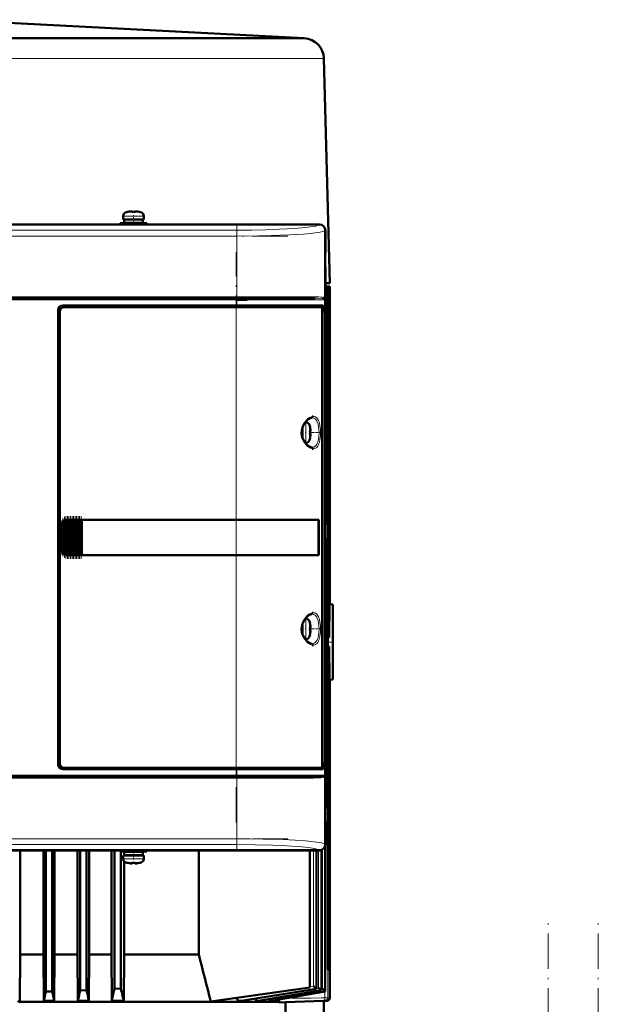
# Model space of a CAD drawing. Extents: x -1976 to 2357, y -1877 to 748.
# Tile 52 of 61: x 421 to 618, y 414 to 747. Entities that reach past the tile are written whole.
import ezdxf

# ---------------------------------------------------------------- set-up
doc = ezdxf.new("R2010")
doc.units = 0
doc.linetypes.add('DASHDOT', pattern=[18.5, 12, -3, 0.5, -3])

msp = doc.modelspace()

# ---------------------------------------------------------------- linework, layer by layer
at = {"color": 7, "lineweight": 50}
for p, q in [((396.57, 747.05), (517.93, 740.77)), ((404.51, 740.77), (439.68, 740.77)), ((439.68, 740.77), (497.69, 740.77)), ((497.69, 740.77), (517.49, 740.77)), ((524.57, 733.96), (526.57, 657.77)), ((456.57, 680.56), (456.57, 679.43)), ((458.14, 681.97), (458.15, 681.96)), ((459.57, 682.11), (459.57, 681.96)), ((460.57, 682.11), (460.57, 681.96)), ((461.99, 681.96), (462, 681.97)), ((463.57, 679.43), (463.57, 680.56)), ((523.04, 677.67), (270.09, 677.67)), ((404.27, 677.7), (512.86, 677.7)), ((455.57, 678.13), (460.07, 678.13)), ((455.57, 678.13), (455.57, 677.7)), ((456.57, 679.43), (460.07, 679.43)), ((456.92, 679.33), (460.07, 679.33)), ((456.92, 678.23), (456.92, 679.33)), ((460.07, 678.23), (456.92, 678.23)), ((458.07, 679.43), (458.07, 679.33)), ((458.07, 678.23), (458.07, 678.13)), ((460.07, 679.43), (463.57, 679.43)), ((463.22, 679.33), (460.07, 679.33)), ((463.22, 678.23), (460.07, 678.23)), ((464.57, 678.13), (460.07, 678.13)), ((462.07, 679.43), (462.07, 679.33)), ((462.07, 678.23), (462.07, 678.13)), ((463.22, 678.23), (463.22, 679.33)), ((464.57, 677.7), (464.57, 678.13)), ((512.86, 677.7), (517.27, 677.7)), ((512.86, 677.7), (512.87, 677.67)), ((517.26, 677.67), (517.27, 677.7)), ((517.27, 677.7), (523.07, 677.7)), ((525.04, 467.73), (525.04, 675.68)), ((525.07, 675.7), (525.07, 667.91)), ((525.07, 667.91), (525.04, 667.9)), ((525.06, 667.9), (525.06, 663.5)), ((525.04, 663.5), (525.07, 663.5)), ((525.07, 663.5), (525.07, 575.91)), ((526.57, 657.77), (525.07, 657.77)), ((525.07, 656.72), (526.56, 656.67)), ((525.07, 656.72), (526.56, 656.67)), ((525.07, 656.71), (526.43, 656.66)), ((525.07, 656.7), (526.36, 656.66)), ((525.07, 656.66), (525.95, 656.63)), ((525.95, 656.63), (525.88, 656.62)), ((525.89, 656.62), (525.88, 656.62)), ((525.88, 656.61), (525.89, 656.62)), ((525.95, 656.63), (525.95, 425.27)), ((526.36, 537.77), (526.36, 656.66)), ((526.4, 656.66), (526.36, 656.66)), ((526.39, 656.65), (526.39, 656.66)), ((526.39, 656.65), (526.39, 656.66)), ((526.39, 656.65), (526.39, 656.65)), ((526.43, 656.66), (526.4, 656.66)), ((526.43, 656.66), (526.43, 543.58)), ((526.56, 656.67), (526.56, 549.03)), ((526.56, 656.67), (526.57, 656.67)), ((526.56, 656.67), (526.56, 656.67)), ((526.57, 656.66), (526.57, 656.67)), ((526.57, 656.67), (526.57, 656.66)), ((526.57, 656.66), (526.57, 549.08)), ((494.85, 652.7), (298.28, 652.7)), ((514.95, 652.7), (494.85, 652.7)), ((495.03, 652.2), (498.57, 652.2)), ((521.53, 652.7), (514.95, 652.7)), ((524.62, 652.71), (524.68, 652.68)), ((524.73, 652.42), (524.68, 652.45)), ((524.73, 652.42), (524.69, 652.45)), ((434.57, 494.7), (434.57, 648.7)), ((435.07, 648.2), (435.07, 495.2)), ((436.07, 650.2), (494.85, 650.2)), ((494.85, 649.7), (436.56, 649.7)), ((524.34, 650.2), (494.85, 650.2)), ((494.85, 649.7), (523.78, 649.7)), ((524.04, 649.7), (523.79, 649.7)), ((524.04, 649.7), (523.86, 649.66)), ((524.02, 494.67), (524.02, 648.73)), ((524.02, 647.9), (524.34, 647.9)), ((524.02, 647.87), (524.14, 647.87)), ((524.04, 650.2), (524.04, 649.7)), ((524.34, 647.9), (524.14, 647.87)), ((524.14, 647.87), (524.14, 495.54)), ((524.34, 647.9), (524.34, 650.2)), ((518.25, 610.7), (518.46, 610.7)), ((517.23, 607.2), (517.23, 608.66)), ((517.23, 607.2), (517.23, 605.74)), ((517.33, 607.2), (517.33, 608.99)), ((517.33, 607.2), (517.33, 605.41)), ((519.86, 609.12), (519.88, 609.13)), ((520.01, 607.7), (519.86, 607.7)), ((518.46, 603.7), (518.25, 603.7)), ((520.01, 606.7), (519.86, 606.7)), ((519.88, 605.27), (519.86, 605.28)), ((436.08, 576.96), (436.23, 577.13)), ((436.45, 566.08), (436.45, 577.33)), ((436.59, 577.41), (436.74, 577.49)), ((436.96, 565.81), (436.96, 577.59)), ((437.1, 577.63), (437.25, 577.67)), ((437.47, 565.71), (437.47, 577.7)), ((437.47, 577.7), (437.61, 577.7)), ((437.64, 577.7), (437.57, 577.7)), ((437.64, 577.7), (437.61, 577.7)), ((437.64, 577.7), (437.76, 577.7)), ((437.98, 577.7), (437.76, 577.7)), ((437.98, 565.7), (437.98, 577.7)), ((438.12, 577.7), (437.98, 577.7)), ((438.12, 577.7), (438.19, 577.7)), ((438.19, 577.7), (438.27, 577.7)), ((438.49, 577.7), (438.27, 577.7)), ((438.49, 565.7), (438.49, 577.7)), ((438.63, 577.7), (438.49, 577.7)), ((438.63, 577.7), (438.7, 577.7)), ((438.7, 577.7), (438.78, 577.7)), ((439, 577.7), (438.78, 577.7)), ((439, 565.7), (439, 577.7)), ((439.14, 577.7), (439, 577.7)), ((439.14, 577.7), (439.21, 577.7)), ((439.21, 577.7), (439.29, 577.7)), ((439.51, 577.7), (439.29, 577.7)), ((439.51, 565.7), (439.51, 577.7)), ((439.65, 577.7), (439.51, 577.7)), ((439.65, 577.7), (439.72, 577.7)), ((439.72, 577.7), (439.8, 577.7)), ((440.02, 577.7), (439.8, 577.7)), ((440.02, 565.7), (440.02, 577.7)), ((440.16, 577.7), (440.02, 577.7)), ((440.16, 577.7), (440.23, 577.7)), ((440.23, 577.7), (440.31, 577.7)), ((440.53, 577.7), (440.31, 577.7)), ((440.53, 565.7), (440.53, 577.7)), ((440.67, 577.7), (440.53, 577.7)), ((440.67, 577.7), (440.74, 577.7)), ((440.74, 577.7), (440.82, 577.7)), ((441.04, 577.7), (440.82, 577.7)), ((441.04, 565.7), (441.04, 577.7)), ((441.18, 577.7), (441.04, 577.7)), ((441.18, 577.7), (441.25, 577.7)), ((441.25, 577.7), (441.33, 577.7)), ((441.55, 577.7), (441.33, 577.7)), ((441.55, 565.7), (441.55, 577.7)), ((441.69, 577.7), (441.55, 577.7)), ((441.69, 577.7), (441.76, 577.7)), ((441.76, 577.7), (441.84, 577.7)), ((442.06, 577.7), (441.84, 577.7)), ((442.06, 565.7), (442.06, 577.7)), ((442.19, 577.7), (442.06, 577.7)), ((442.19, 577.7), (442.27, 577.7)), ((442.27, 577.7), (442.35, 577.7)), ((442.52, 577.7), (442.35, 577.7)), ((442.52, 577.7), (442.52, 565.7)), ((442.57, 577.7), (442.52, 577.7)), ((442.57, 577.7), (494.85, 577.7)), ((442.59, 577.68), (442.57, 577.7)), ((442.59, 577.68), (494.85, 577.68)), ((442.59, 565.73), (442.59, 577.68)), ((442.59, 577.68), (494.85, 577.68)), ((522.83, 577.7), (494.85, 577.7)), ((496.61, 577.68), (494.9, 577.68)), ((497.53, 577.68), (496.94, 577.68)), ((497.6, 577.68), (497.53, 577.68)), ((500.59, 577.68), (500.51, 577.68)), ((506.37, 577.67), (500.59, 577.68)), ((522.83, 577.7), (522.53, 577.64)), ((522.79, 565.77), (522.79, 577.63)), ((522.83, 577.7), (522.83, 565.7)), ((435.57, 567.7), (435.57, 575.7)), ((435.94, 566.61), (435.94, 576.8)), ((525.07, 575.91), (525.04, 575.9)), ((525.06, 575.9), (525.06, 571.5)), ((525.04, 571.5), (525.07, 571.5)), ((525.07, 571.5), (525.07, 479.91)), ((436.23, 566.27), (436.08, 566.44)), ((436.74, 565.91), (436.59, 566)), ((437.25, 565.74), (437.1, 565.78)), ((437.61, 565.7), (437.47, 565.71)), ((437.64, 565.7), (437.57, 565.7)), ((437.61, 565.7), (437.64, 565.7)), ((437.64, 565.7), (437.76, 565.7)), ((437.98, 565.7), (437.76, 565.7)), ((438.12, 565.7), (437.98, 565.7)), ((438.12, 565.7), (438.19, 565.7)), ((438.19, 565.7), (438.27, 565.7)), ((438.49, 565.7), (438.27, 565.7)), ((438.63, 565.7), (438.49, 565.7)), ((438.63, 565.7), (438.7, 565.7)), ((438.7, 565.7), (438.78, 565.7)), ((439, 565.7), (438.78, 565.7)), ((439.14, 565.7), (439, 565.7)), ((439.14, 565.7), (439.21, 565.7)), ((439.21, 565.7), (439.29, 565.7)), ((439.51, 565.7), (439.29, 565.7)), ((439.65, 565.7), (439.51, 565.7)), ((439.65, 565.7), (439.72, 565.7)), ((439.72, 565.7), (439.8, 565.7)), ((440.02, 565.7), (439.8, 565.7)), ((440.16, 565.7), (440.02, 565.7)), ((440.16, 565.7), (440.23, 565.7)), ((440.23, 565.7), (440.31, 565.7)), ((440.53, 565.7), (440.31, 565.7)), ((440.67, 565.7), (440.53, 565.7)), ((440.67, 565.7), (440.74, 565.7)), ((440.74, 565.7), (440.82, 565.7)), ((441.04, 565.7), (440.82, 565.7)), ((441.18, 565.7), (441.04, 565.7)), ((441.18, 565.7), (441.25, 565.7)), ((441.25, 565.7), (441.33, 565.7)), ((441.55, 565.7), (441.33, 565.7)), ((441.69, 565.7), (441.55, 565.7)), ((441.69, 565.7), (441.76, 565.7)), ((441.76, 565.7), (441.84, 565.7)), ((442.06, 565.7), (441.84, 565.7)), ((442.19, 565.7), (442.06, 565.7)), ((442.19, 565.7), (442.27, 565.7)), ((442.27, 565.7), (442.35, 565.7)), ((442.52, 565.7), (442.35, 565.7)), ((442.52, 565.7), (442.57, 565.7)), ((442.57, 565.7), (442.59, 565.73)), ((494.85, 565.7), (442.57, 565.7)), ((442.59, 565.73), (494.85, 565.73)), ((522.83, 565.7), (494.85, 565.7)), ((497.36, 565.73), (497.53, 565.73)), ((500.29, 565.73), (500.59, 565.73)), ((500.59, 565.73), (501.32, 565.73)), ((503.48, 565.73), (506.37, 565.73)), ((506.37, 565.73), (506.69, 565.73)), ((522.83, 565.7), (522.53, 565.77)), ((526.43, 549.04), (526.56, 549.03)), ((526.57, 549.08), (526.56, 549.03)), ((527.57, 549.02), (526.57, 549.08)), ((527.57, 523.52), (527.57, 549.02)), ((518.25, 544.2), (518.46, 544.2)), ((517.23, 540.7), (517.23, 542.16)), ((517.23, 540.7), (517.23, 539.24)), ((517.33, 542.49), (517.33, 540.7)), ((517.33, 538.91), (517.33, 540.7)), ((519.86, 542.62), (519.88, 542.63)), ((520.01, 541.2), (519.86, 541.2)), ((518.46, 537.2), (518.25, 537.2)), ((520.01, 540.2), (519.86, 540.2)), ((519.88, 538.77), (519.86, 538.78)), ((525.95, 537.83), (526.36, 537.77)), ((526.36, 534.78), (525.95, 534.72)), ((526.36, 534.78), (526.36, 425.27)), ((526.43, 528.97), (526.43, 436.77)), ((526.56, 523.52), (526.43, 523.51)), ((526.56, 523.52), (526.57, 523.47)), ((526.56, 523.52), (526.56, 436.77)), ((526.57, 523.47), (527.57, 523.52)), ((526.57, 523.47), (526.57, 415.74)), ((436.56, 493.7), (494.85, 493.7)), ((523.78, 493.7), (494.85, 493.7)), ((523.79, 493.7), (524.04, 493.7)), ((523.86, 493.75), (524.04, 493.7)), ((524.02, 495.54), (524.14, 495.54)), ((524.34, 495.5), (524.02, 495.5)), ((524.04, 493.7), (524.04, 493.2)), ((524.14, 495.54), (524.34, 495.5)), ((524.34, 493.2), (524.34, 495.5)), ((298.28, 490.7), (494.85, 490.7)), ((494.85, 493.2), (436.07, 493.2)), ((494.85, 493.2), (524.34, 493.2)), ((494.85, 490.7), (521.52, 490.7)), ((524.65, 490.73), (524.62, 490.7)), ((524.68, 490.72), (524.62, 490.7)), ((524.62, 490.7), (524.62, 490.7)), ((524.66, 490.73), (524.65, 490.73)), ((524.68, 490.76), (524.66, 490.73)), ((524.68, 490.95), (524.73, 490.98)), ((524.69, 490.96), (524.73, 490.99)), ((525.07, 479.91), (525.04, 479.9)), ((525.06, 479.9), (525.06, 475.5)), ((525.04, 475.5), (525.07, 475.5)), ((525.07, 475.5), (525.07, 467.7)), ((525.04, 417.91), (525.04, 467.36)), ((523.04, 465.73), (270.09, 465.73)), ((512.86, 465.7), (404.27, 465.7)), ((421.6, 465.7), (421.6, 430.47)), ((429.61, 465.7), (429.61, 430.47)), ((430.34, 465.7), (430.34, 417.88)), ((432.54, 465.7), (432.54, 417.94)), ((433.31, 465.7), (433.31, 430.47)), ((441.12, 465.7), (441.12, 430.47)), ((441.97, 465.7), (441.97, 418.28)), ((444.17, 465.7), (444.17, 418.36)), ((445.06, 465.7), (445.06, 430.47)), ((452.61, 465.7), (452.61, 430.47)), ((453.59, 465.7), (453.59, 418.77)), ((455.57, 465.27), (455.57, 465.7)), ((455.57, 465.27), (460.07, 465.27)), ((455.79, 465.27), (455.79, 418.88)), ((456.57, 463.97), (460.07, 463.97)), ((456.57, 462.85), (456.57, 463.97)), ((456.85, 465.27), (456.85, 463.97)), ((460.07, 465.17), (456.92, 465.17)), ((456.92, 464.07), (456.92, 465.17)), ((456.92, 464.07), (460.07, 464.07)), ((458.07, 465.27), (458.07, 465.17)), ((458.07, 464.07), (458.07, 463.97)), ((464.57, 465.27), (460.07, 465.27)), ((463.22, 465.17), (460.07, 465.17)), ((463.22, 464.07), (460.07, 464.07)), ((460.07, 463.97), (463.57, 463.97)), ((462.07, 465.27), (462.07, 465.17)), ((462.07, 464.07), (462.07, 463.97)), ((463.22, 464.07), (463.22, 465.17)), ((463.57, 463.97), (463.57, 462.85)), ((464.57, 465.7), (464.57, 465.27)), ((482.17, 430.47), (482.17, 465.7)), ((512.87, 465.73), (512.86, 465.7)), ((517.27, 465.71), (512.86, 465.71)), ((517.27, 465.7), (517.26, 465.73)), ((523.07, 465.7), (517.27, 465.7)), ((519.83, 419.27), (519.83, 465.7)), ((522.08, 418.82), (522.08, 465.7)), ((523.78, 418.32), (523.78, 465.83)), ((456.85, 462.04), (456.85, 430.47)), ((458.14, 461.43), (458.15, 461.45)), ((459.57, 461.29), (459.57, 461.45)), ((460.57, 461.29), (460.57, 461.45)), ((461.99, 461.45), (462, 461.43)), ((526.43, 436.78), (526.56, 436.77)), ((526.43, 436.78), (526.56, 436.77)), ((526.43, 436.77), (526.56, 436.77)), ((526.56, 436.77), (526.43, 436.77)), ((421.49, 414.41), (421.6, 430.47)), ((421.6, 430.47), (429.61, 430.47)), ((429.61, 430.47), (429.71, 414.79)), ((433.31, 430.47), (433.2, 414.79)), ((433.31, 430.47), (441.12, 430.47)), ((441.12, 430.47), (441.23, 414.79)), ((445.06, 430.47), (444.94, 414.79)), ((445.06, 430.47), (452.61, 430.47)), ((452.61, 430.47), (452.72, 414.79)), ((456.85, 430.47), (456.73, 414.79)), ((456.85, 430.47), (482.17, 430.47)), ((525.95, 425.29), (526.36, 425.27)), ((525.95, 425.27), (526.36, 425.27)), ((429.71, 414.79), (430.34, 417.88)), ((431.44, 417.91), (430.34, 417.88)), ((432.54, 417.94), (431.44, 417.91)), ((444.17, 418.36), (441.97, 418.28)), ((455.79, 418.88), (453.59, 418.77)), ((486.21, 414.55), (519.83, 419.27)), ((496.56, 414.79), (522.08, 418.82)), ((502.35, 414.79), (523.78, 418.32)), ((506.66, 414.79), (525.03, 417.91)), ((522.07, 418.83), (522.04, 418.83)), ((522.04, 418.83), (522.04, 418.83)), ((522.07, 418.83), (522.07, 418.82)), ((522.07, 418.82), (522.08, 418.82)), ((523.75, 418.33), (523.74, 418.33)), ((523.76, 418.32), (523.75, 418.33)), ((523.77, 418.32), (523.76, 418.32)), ((523.77, 418.32), (523.78, 418.32)), ((523.78, 418.32), (523.78, 418.32)), ((525.01, 417.91), (525.01, 417.92)), ((525.02, 417.91), (525.01, 417.91)), ((525.03, 417.91), (525.02, 417.91)), ((525.03, 417.91), (525.03, 417.91)), ((525.03, 417.91), (525.03, 417.91)), ((421.49, 414.2), (420.92, 414.77)), ((421.49, 414.41), (509.48, 414.41)), ((421.49, 414.2), (421.49, 414.41)), ((429.71, 414.79), (433.2, 414.79)), ((441.23, 414.79), (444.94, 414.79)), ((452.8, 415.12), (452.72, 414.79)), ((452.72, 414.79), (456.73, 414.79)), ((495.88, 414.79), (496.49, 414.79)), ((501.98, 414.79), (502.31, 414.79)), ((502.31, 414.79), (502.35, 414.79)), ((506.47, 414.79), (506.64, 414.79)), ((506.64, 414.79), (506.66, 414.79)), ((511.57, 414.26), (509.64, 414.21)), ((524.57, 414.71), (511.57, 414.26)), ((511.57, 410.27), (511.57, 414.26)), ((525.6, 414.74), (524.57, 414.7)), ((524.57, 414.71), (524.57, 410.27))]:
    msp.add_line(p, q, dxfattribs=at)
at = {"color": 7, "lineweight": 18}
for p, q in [((396.62, 733.96), (440.51, 733.96)), ((440.51, 733.96), (502.63, 733.96)), ((502.63, 733.96), (524.57, 733.96)), ((460.07, 680.56), (456.57, 680.56)), ((460.07, 681.81), (457.5, 681.81)), ((460.09, 681.81), (460.07, 681.81)), ((460.1, 680.56), (460.07, 680.56)), ((462.64, 681.81), (460.09, 681.81)), ((463.57, 680.56), (460.1, 680.56)), ((522.96, 677.59), (523.04, 677.67)), ((495.03, 675.77), (298.1, 675.77)), ((495.03, 673.77), (298.1, 673.77)), ((495.03, 675.77), (495.03, 673.77)), ((495.03, 673.77), (495.03, 653.2)), ((525.04, 675.68), (524.95, 675.6)), ((524.95, 652.2), (524.95, 675.6)), ((525.88, 415.74), (525.88, 656.62)), ((298.1, 653.2), (495.03, 653.2)), ((494.85, 652.2), (298.28, 652.2)), ((494.85, 652.7), (494.85, 652.2)), ((494.85, 650.2), (494.85, 652.2)), ((494.85, 652.2), (515.29, 652.2)), ((515.47, 653.2), (495.03, 653.2)), ((495.03, 652.7), (495.03, 653.2)), ((515.29, 652.2), (524.78, 652.2)), ((521.09, 653.2), (515.47, 653.2)), ((524.95, 652.2), (524.78, 652.2)), ((524.78, 491.2), (524.78, 652.2)), ((494.85, 649.7), (494.85, 650.2)), ((494.85, 577.7), (494.85, 649.7)), ((518.46, 610.7), (518.46, 607.23)), ((518.46, 607.23), (518.46, 607.2)), ((518.46, 603.7), (518.46, 607.2)), ((519.71, 609.77), (519.71, 607.23)), ((519.71, 607.23), (519.71, 607.2)), ((519.71, 607.2), (519.71, 604.63)), ((436.08, 576.96), (436.08, 566.44)), ((436.23, 566.27), (436.23, 577.13)), ((436.59, 566), (436.59, 577.41)), ((436.74, 577.49), (436.74, 565.91)), ((437.1, 565.78), (437.1, 577.63)), ((437.25, 577.67), (437.25, 565.74)), ((437.61, 577.7), (437.61, 565.7)), ((437.76, 565.7), (437.76, 577.7)), ((438.12, 577.7), (438.12, 565.7)), ((438.27, 577.7), (438.27, 565.7)), ((438.63, 577.7), (438.63, 565.7)), ((438.78, 577.7), (438.78, 565.7)), ((439.14, 577.7), (439.14, 565.7)), ((439.29, 577.7), (439.29, 565.7)), ((439.65, 577.7), (439.65, 565.7)), ((439.8, 565.7), (439.8, 577.7)), ((440.16, 577.7), (440.16, 565.7)), ((440.31, 577.7), (440.31, 565.7)), ((440.67, 577.7), (440.67, 565.7)), ((440.82, 577.7), (440.82, 565.7)), ((441.18, 577.7), (441.18, 565.7)), ((441.33, 565.7), (441.33, 577.7)), ((441.69, 577.7), (441.69, 565.7)), ((441.84, 577.7), (441.84, 565.7)), ((442.19, 565.7), (442.19, 577.7)), ((442.35, 577.7), (442.35, 565.7)), ((494.85, 577.68), (494.85, 577.7)), ((494.85, 577.68), (494.85, 565.73)), ((435.57, 575.7), (435.62, 575.7)), ((435.62, 575.7), (435.62, 567.7)), ((435.79, 566.91), (435.79, 576.5)), ((435.62, 567.7), (435.57, 567.7)), ((494.85, 565.7), (494.85, 565.73)), ((494.85, 493.7), (494.85, 565.7)), ((518.46, 544.2), (518.46, 540.73)), ((518.46, 540.73), (518.46, 540.7)), ((518.46, 537.2), (518.46, 540.7)), ((519.71, 543.27), (519.71, 540.73)), ((519.71, 540.73), (519.71, 540.7)), ((519.71, 540.7), (519.71, 538.13)), ((494.85, 493.2), (494.85, 493.7)), ((298.28, 491.2), (494.85, 491.2)), ((494.85, 491.2), (494.85, 493.2)), ((524.78, 491.2), (494.85, 491.2)), ((494.85, 491.2), (494.85, 490.7)), ((495.03, 490.2), (495.03, 490.7)), ((524.78, 491.2), (524.95, 491.2)), ((524.95, 467.81), (524.95, 491.2)), ((495.03, 490.2), (298.1, 490.2)), ((495.03, 490.2), (521.09, 490.2)), ((495.03, 490.2), (495.03, 469.63)), ((298.1, 469.63), (495.03, 469.63)), ((495.03, 467.64), (298.1, 467.64)), ((495.03, 469.63), (495.03, 467.64)), ((524.95, 467.81), (525.04, 467.73)), ((525.01, 417.92), (525.01, 467.22)), ((525.03, 417.91), (525.03, 467.34)), ((521.07, 419.69), (521.07, 465.7)), ((522.02, 418.85), (522.02, 465.7)), ((522.07, 418.83), (522.07, 465.7)), ((522.78, 419.17), (522.78, 465.7)), ((523.04, 465.73), (522.96, 465.81)), ((523.74, 418.33), (523.74, 465.82)), ((523.77, 418.32), (523.77, 465.83)), ((524.05, 418.76), (524.05, 465.96)), ((460.07, 462.85), (456.57, 462.85)), ((460.07, 461.6), (457.5, 461.6)), ((460.1, 462.85), (460.07, 462.85)), ((460.09, 461.6), (460.07, 461.6)), ((462.64, 461.6), (460.09, 461.6)), ((463.57, 462.85), (460.1, 462.85)), ((496.49, 414.79), (522.07, 418.82)), ((502.31, 414.79), (523.78, 418.32)), ((506.47, 414.79), (522.51, 417.49)), ((506.64, 414.79), (525.03, 417.91)), ((519.88, 419.5), (521.07, 419.69)), ((522.08, 419.06), (522.78, 419.17)), ((522.51, 417.49), (523.84, 417.72)), ((523.78, 418.71), (524.05, 418.76)), ((523.84, 417.72), (525.01, 417.91)), ((524.92, 415.74), (524.92, 417.89)), ((509.64, 414.21), (514.47, 414.38)), ((514.47, 414.38), (524.92, 414.74)), ((523.82, 415.7), (524.92, 415.74)), ((525.88, 415.74), (524.92, 415.74)), ((525.6, 414.74), (524.92, 414.74)), ((526.57, 415.74), (525.88, 415.74))]:
    msp.add_line(p, q, dxfattribs=at)
at = {"color": 7, "linetype": 'DASHDOT', "lineweight": 18, "ltscale": 0.000762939}
msp.add_line((459.07, 682.14), (459.07, 682.11), dxfattribs=at)
at = {"color": 7, "linetype": 'DASHDOT', "lineweight": 18, "ltscale": 0.072885}
msp.add_line((460.07, 677.89), (460.07, 680.8), dxfattribs=at)
at = {"color": 7, "linetype": 'DASHDOT', "lineweight": 18, "ltscale": 0.0009552}
msp.add_line((461.07, 682.14), (461.07, 682.11), dxfattribs=at)
at = {"color": 7, "linetype": 'DASHDOT', "lineweight": 18}
for p, q in [((495.03, 677.94), (495.03, 649.86)), ((278.41, 673.77), (514.72, 673.77)), ((494.85, 475.1), (494.85, 668.3)), ((514.72, 653.2), (278.41, 653.2)), ((514.51, 652.2), (278.62, 652.2)), ((278.62, 491.2), (514.51, 491.2)), ((495.03, 493.54), (495.03, 465.47)), ((278.41, 490.2), (514.72, 490.2)), ((278.41, 469.63), (514.72, 469.63)), ((600.57, -517.93), (600.57, 442.07)), ((617.57, -517.93), (617.57, 442.07))]:
    msp.add_line(p, q, dxfattribs=at)
at = {"color": 7, "linetype": 'DASHDOT', "lineweight": 18, "ltscale": 0.008936}
for p, q in [((517.01, 607.2), (517.36, 607.2)), ((517.01, 540.7), (517.36, 540.7))]:
    msp.add_line(p, q, dxfattribs=at)
at = {"color": 7, "linetype": 'DASHDOT', "lineweight": 18, "ltscale": 0.006442}
for p, q in [((518.49, 607.2), (518.23, 607.2)), ((518.49, 540.7), (518.23, 540.7))]:
    msp.add_line(p, q, dxfattribs=at)
at = {"color": 7, "linetype": 'DASHDOT', "lineweight": 18, "ltscale": 0.000941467}
for p, q in [((520.01, 608.2), (520.05, 608.2)), ((520.01, 541.7), (520.05, 541.7))]:
    msp.add_line(p, q, dxfattribs=at)
at = {"color": 7, "linetype": 'DASHDOT', "lineweight": 18, "ltscale": 0.072147}
for p, q in [((520.3, 607.2), (523.19, 607.2)), ((520.3, 540.7), (523.19, 540.7))]:
    msp.add_line(p, q, dxfattribs=at)
at = {"color": 7, "linetype": 'DASHDOT', "lineweight": 18, "ltscale": 0.000793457}
for p, q in [((520.01, 606.2), (520.04, 606.2)), ((520.01, 539.7), (520.04, 539.7))]:
    msp.add_line(p, q, dxfattribs=at)
at = {"color": 7, "linetype": 'DASHDOT', "lineweight": 18, "ltscale": 0.287631}
msp.add_line((435.72, 565.95), (435.72, 577.46), dxfattribs=at)
at = {"color": 7, "linetype": 'DASHDOT', "lineweight": 18, "ltscale": 0.325662}
msp.add_line((436.16, 565.19), (436.16, 578.22), dxfattribs=at)
at = {"color": 7, "linetype": 'DASHDOT', "lineweight": 18, "ltscale": 0.347391}
msp.add_line((436.67, 564.75), (436.67, 578.65), dxfattribs=at)
at = {"color": 7, "linetype": 'DASHDOT', "lineweight": 18, "ltscale": 0.357764}
msp.add_line((437.18, 564.55), (437.18, 578.86), dxfattribs=at)
at = {"color": 7, "linetype": 'DASHDOT', "lineweight": 18, "ltscale": 0.360001}
for p, q in [((437.69, 564.5), (437.69, 578.9)), ((438.2, 564.5), (438.2, 578.9)), ((438.71, 564.5), (438.71, 578.9)), ((439.22, 564.5), (439.22, 578.9)), ((439.73, 564.5), (439.73, 578.9)), ((440.24, 564.5), (440.24, 578.9)), ((440.75, 564.5), (440.75, 578.9)), ((441.26, 564.5), (441.26, 578.9)), ((441.77, 564.5), (441.77, 578.9)), ((442.27, 564.5), (442.27, 578.9))]:
    msp.add_line(p, q, dxfattribs=at)
at = {"color": 7, "linetype": 'DASHDOT', "lineweight": 18, "ltscale": 0.048346}
msp.add_line((527.73, 536.27), (525.79, 536.27), dxfattribs=at)
at = {"color": 7, "linetype": 'DASHDOT', "lineweight": 18, "ltscale": 0.085704}
msp.add_line((460.07, 465.99), (460.07, 462.56), dxfattribs=at)
at = {"color": 7, "linetype": 'DASHDOT', "lineweight": 18, "ltscale": 0.000761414}
msp.add_line((459.07, 461.3), (459.07, 461.27), dxfattribs=at)
at = {"color": 7, "linetype": 'DASHDOT', "lineweight": 18, "ltscale": 0.000958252}
msp.add_line((461.07, 461.3), (461.07, 461.26), dxfattribs=at)
at = {"color": 7, "lineweight": 50}
for points in [[(459.07, 682.11), (459.26, 682.13), (459.5, 682.13), (459.55, 682.12), (459.56, 682.12), (459.57, 682.11), (459.57, 682.11), (459.57, 682.11)], [(459.52, 682.13), (459.55, 682.12), (459.56, 682.12), (459.57, 682.11), (459.57, 682.11)], [(461.07, 682.11), (460.74, 682.13), (460.62, 682.13), (460.59, 682.12), (460.58, 682.12), (460.57, 682.12), (460.57, 682.11), (460.57, 682.11)], [(524.02, 648.73), (524, 649.17), (523.93, 649.53), (523.87, 649.64), (523.84, 649.68), (523.79, 649.7), (523.78, 649.7)], [(518.18, 603.79), (517.73, 604.5), (517.36, 605.33), (517.15, 606.08), (517.04, 607), (517.07, 607.81), (517.23, 608.63), (517.53, 609.49), (517.99, 610.34), (518.18, 610.62)], [(518.18, 610.62), (518.74, 611.26), (519.3, 611.73), (519.85, 612.04), (520.29, 612.18), (520.54, 612.2)], [(520.62, 612.67), (520.87, 612.7), (520.98, 612.7)], [(520.01, 608.2), (520.04, 607.87), (520.03, 607.75), (520.03, 607.72), (520.02, 607.71), (520.02, 607.7), (520.02, 607.7), (520.01, 607.7)], [(520.04, 607.92), (520.03, 607.74), (520.03, 607.72), (520.02, 607.71), (520.02, 607.7), (520.02, 607.7), (520.01, 607.7)], [(520.54, 602.2), (520.11, 602.27), (519.63, 602.47), (519.07, 602.85), (518.52, 603.38), (518.18, 603.79)], [(520.04, 606.49), (520.04, 606.64), (520.03, 606.68), (520.02, 606.7), (520.02, 606.7), (520.02, 606.7), (520.01, 606.7)], [(520.01, 606.2), (520.03, 606.4), (520.04, 606.63), (520.03, 606.69), (520.02, 606.7), (520.02, 606.7), (520.02, 606.7), (520.01, 606.7)], [(520.98, 601.7), (520.66, 601.73), (520.62, 601.74)], [(522.79, 577.63), (518.2, 577.66), (494.85, 577.68)], [(494.85, 565.73), (517.28, 565.74), (522.79, 565.77)], [(518.18, 537.29), (517.73, 538), (517.36, 538.83), (517.15, 539.58), (517.04, 540.5), (517.07, 541.31), (517.23, 542.13), (517.53, 542.99), (517.99, 543.84), (518.18, 544.12)], [(518.18, 544.12), (518.74, 544.76), (519.3, 545.23), (519.85, 545.54), (520.29, 545.68), (520.54, 545.7)], [(520.62, 546.17), (520.87, 546.2), (520.98, 546.2)], [(520.01, 541.7), (520.04, 541.37), (520.03, 541.25), (520.03, 541.22), (520.02, 541.21), (520.02, 541.2), (520.02, 541.2), (520.01, 541.2)], [(520.04, 541.42), (520.03, 541.24), (520.03, 541.22), (520.02, 541.21), (520.02, 541.2), (520.02, 541.2), (520.01, 541.2)], [(520.54, 535.7), (520.11, 535.77), (519.63, 535.97), (519.07, 536.35), (518.52, 536.88), (518.18, 537.29)], [(520.04, 539.99), (520.04, 540.14), (520.03, 540.18), (520.02, 540.2), (520.02, 540.2), (520.02, 540.2), (520.01, 540.2)], [(520.01, 539.7), (520.03, 539.9), (520.04, 540.13), (520.03, 540.19), (520.02, 540.2), (520.02, 540.2), (520.02, 540.2), (520.01, 540.2)], [(520.98, 535.2), (520.66, 535.23), (520.62, 535.24)], [(523.78, 493.7), (523.82, 493.72), (523.85, 493.74), (523.91, 493.83), (523.99, 494.14), (524.02, 494.67)], [(521.52, 490.7), (522.59, 490.71), (523.47, 490.74), (524.14, 490.81), (524.54, 490.89), (524.68, 490.95)], [(459.07, 461.29), (459.26, 461.28), (459.5, 461.27), (459.55, 461.28), (459.56, 461.29), (459.57, 461.29), (459.57, 461.29), (459.57, 461.29)], [(460.62, 461.28), (460.58, 461.28), (460.57, 461.29), (460.57, 461.29), (460.57, 461.29), (460.57, 461.29)], [(461.07, 461.29), (460.74, 461.27), (460.62, 461.28), (460.59, 461.28), (460.58, 461.29), (460.57, 461.29), (460.57, 461.29), (460.57, 461.29)], [(522.02, 418.85), (521.66, 419.17), (521.07, 419.69)], [(523.74, 418.33), (523.58, 418.48), (522.78, 419.17)], [(525.01, 417.92), (524.98, 417.95), (524.86, 418.05), (524.05, 418.76)], [(494.86, 415.77), (495.07, 415.36), (495.33, 415.04), (495.61, 414.85), (495.88, 414.79)], [(501.26, 415.52), (501.49, 415.12), (501.62, 414.97), (501.76, 414.86), (501.98, 414.79)], [(505.97, 415.38), (506.1, 415.13), (506.24, 414.93), (506.38, 414.81), (506.47, 414.79)], [(509.19, 415.22), (509.33, 414.77), (509.48, 414.41)], [(509.48, 414.41), (509.55, 414.27), (509.59, 414.23), (509.62, 414.21), (509.64, 414.21)]]:
    msp.add_lwpolyline(points, dxfattribs=at)
at = {"color": 7, "lineweight": 18}
for points in [[(495.03, 675.77), (500.03, 675.8), (504.92, 675.9), (509.49, 676.05), (514.55, 676.32), (517.15, 676.53), (519.28, 676.75), (520.74, 676.95), (521.82, 677.16), (522.32, 677.29), (522.67, 677.42), (522.96, 677.59)], [(524.95, 675.6), (524.78, 675.48), (524.52, 675.37), (524.15, 675.26), (523.34, 675.09), (522.29, 674.92), (520.18, 674.67), (517.61, 674.44), (512.95, 674.16), (506.68, 673.93), (502.48, 673.84), (495.03, 673.77)], [(521.09, 653.2), (522.01, 653.19), (522.82, 653.15), (523.52, 653.08)], [(524.68, 652.45), (524.47, 652.54), (524.29, 652.58), (523.86, 652.63), (522.45, 652.7), (521.53, 652.7)], [(518.52, 603.06), (518.07, 603.62), (517.7, 604.22), (517.49, 604.63), (517.16, 605.46), (516.97, 606.33), (516.9, 607.21), (516.97, 608.08), (517.1, 608.74), (517.31, 609.38), (517.71, 610.21), (517.95, 610.61), (518.52, 611.34)], [(518.52, 611.34), (519.07, 611.87), (519.7, 612.31), (520.27, 612.58), (520.62, 612.67)], [(520.54, 612.2), (520.98, 612.15), (521.38, 611.99), (521.73, 611.72), (522.05, 611.35), (522.33, 610.85)], [(520.98, 612.7), (521.39, 612.65), (521.78, 612.49), (522.14, 612.22), (522.46, 611.84), (522.74, 611.33)], [(522.33, 610.85), (522.61, 610.07), (522.8, 609.18), (522.91, 608.24), (522.95, 607.2)], [(522.74, 611.33), (522.9, 610.93), (523.04, 610.48), (523.25, 609.51), (523.38, 608.38), (523.42, 607.2)], [(522.95, 607.2), (522.88, 605.88), (522.77, 605.04), (522.61, 604.35), (522.44, 603.83), (522.33, 603.55)], [(523.42, 607.2), (523.38, 606.03), (523.25, 604.9), (523.04, 603.92), (522.91, 603.48), (522.74, 603.07)], [(520.62, 601.74), (520.03, 601.92), (519.48, 602.23), (519.07, 602.53), (518.52, 603.06)], [(522.33, 603.55), (522.16, 603.23), (521.98, 602.96), (521.77, 602.72), (521.55, 602.53), (521.17, 602.32), (520.76, 602.21), (520.54, 602.2)], [(522.74, 603.07), (522.47, 602.57), (522.14, 602.18), (521.77, 601.91), (521.48, 601.78), (521.18, 601.71), (520.98, 601.7)], [(518.52, 536.56), (518.07, 537.12), (517.7, 537.72), (517.49, 538.13), (517.16, 538.96), (516.97, 539.83), (516.9, 540.71), (516.97, 541.58), (517.1, 542.24), (517.31, 542.88), (517.71, 543.71), (517.95, 544.11), (518.52, 544.84)], [(518.52, 544.84), (519.07, 545.37), (519.7, 545.81), (520.27, 546.08), (520.62, 546.17)], [(520.54, 545.7), (520.98, 545.65), (521.38, 545.49), (521.73, 545.22), (522.05, 544.85), (522.33, 544.35)], [(520.98, 546.2), (521.39, 546.15), (521.78, 545.99), (522.14, 545.72), (522.46, 545.34), (522.74, 544.83)], [(522.33, 544.35), (522.61, 543.57), (522.8, 542.68), (522.91, 541.74), (522.95, 540.7)], [(522.74, 544.83), (522.9, 544.43), (523.04, 543.98), (523.25, 543.01), (523.38, 541.88), (523.42, 540.7)], [(522.95, 540.7), (522.88, 539.38), (522.77, 538.54), (522.61, 537.85), (522.44, 537.33), (522.33, 537.05)], [(523.42, 540.7), (523.38, 539.53), (523.25, 538.4), (523.04, 537.42), (522.91, 536.98), (522.74, 536.57)], [(522.33, 537.05), (522.16, 536.73), (521.98, 536.46), (521.77, 536.22), (521.55, 536.03), (521.17, 535.82), (520.76, 535.71), (520.54, 535.7)], [(520.62, 535.24), (520.03, 535.42), (519.48, 535.73), (519.07, 536.03), (518.52, 536.56)], [(522.74, 536.57), (522.47, 536.07), (522.14, 535.68), (521.77, 535.41), (521.48, 535.28), (521.18, 535.21), (520.98, 535.2)], [(523.51, 490.32), (522.94, 490.26), (522.24, 490.22), (521.09, 490.2)], [(495.03, 469.63), (499.52, 469.61), (503.94, 469.54), (510.82, 469.34), (514.81, 469.14), (518.36, 468.9), (520.37, 468.72), (522.08, 468.52), (523.07, 468.37), (523.87, 468.21), (524.37, 468.08), (524.73, 467.95), (524.95, 467.81)], [(522.96, 465.81), (522.67, 465.99), (522.31, 466.12), (521.81, 466.25), (520.73, 466.45), (519.28, 466.66), (517.14, 466.88), (513.61, 467.14), (510.57, 467.31), (507.24, 467.44), (501.25, 467.59), (495.03, 467.64)], [(501.98, 414.79), (517.28, 417.27), (523.75, 418.33)], [(514.47, 415.68), (518.31, 415.63), (520.19, 415.63), (523.82, 415.7)], [(524.92, 414.74), (524.92, 414.74), (524.92, 414.74), (524.92, 414.75), (524.92, 414.76), (524.93, 414.9), (524.92, 415.7), (524.92, 415.74)]]:
    msp.add_lwpolyline(points, dxfattribs=at)
at = {"color": 7, "lineweight": 50}
for centre, radius, start, end in [((517.53, 731.98), 8.79, 87.3768, 90.2569), ((517.57, 733.77), 7, 1.4999, 87.0369), ((457.87, 680.56), 1.3, 106.6015, 180), ((460.07, 673.18), 9, 102.3778, 106.6015), ((460.07, 673.18), 8.99, 96.3893, 102.3497), ((460.07, 673.18), 8.99, 96.3897, 102.3492), ((459.51, 678.33), 3.8, 92.2845, 96.5812), ((460.07, 672.07), 9.9, 87.1058, 92.8956), ((460.07, 672.07), 9.9, 87.106, 92.8938), ((460.61, 678.09), 4.04, 83.5189, 86.8257), ((460.07, 673.18), 8.99, 77.6503, 83.6107), ((460.07, 673.18), 8.99, 77.6503, 83.6107), ((460.07, 673.18), 9, 73.3984, 77.6222), ((462.27, 680.56), 1.3, 0, 73.3984), ((526.59, 695.88), 39.27, 267.7736, 268.9629), ((523.9, 651.82), 1.14, 50.524, 71.3952), ((525.11, 652.7), 0.491, 178.4725, 210.1378), ((524.5, 652.52), 0.22, 34.3264, 55.7856), ((525.11, 652.69), 0.49, 178.9383, 209.4129), ((525.17, 652.63), 0.489, 174.524, 206.2763), ((525.17, 652.63), 0.485, 178.4725, 205.4495), ((436.07, 648.7), 1.5, 90, 180), ((518.46, 609.4), 1.3, 16.6015, 90), ((511.08, 607.2), 9, 12.3778, 16.6016), ((511.08, 607.2), 8.99, 6.3893, 12.3497), ((511.08, 607.2), 8.99, 6.3893, 12.3497), ((509.97, 607.2), 9.9, 357.106, 2.8938), ((509.98, 607.2), 9.9, 357.1058, 2.8956), ((518.46, 605), 1.3, 270, 343.3985), ((511.08, 607.2), 9, 343.3984, 347.6222), ((511.08, 607.2), 8.99, 347.6508, 353.6103), ((511.08, 607.2), 8.99, 347.6503, 353.6107), ((437.57, 575.57), 2.04, 136.9534, 143.1617), ((437.61, 575.83), 1.89, 127.9225, 136.7729), ((437.69, 575.34), 2.35, 118.0492, 122.0459), ((437.58, 575.93), 1.77, 110.7187, 118.3943), ((437.7, 575.15), 2.55, 103.6061, 106.9099), ((437.61, 575.99), 1.71, 94.6829, 101.9834), ((503.95, -7032.81), 7610.48, 89.911285, 89.981827), ((437.73, 575.65), 2.11, 167.8164, 178.6977), ((438.01, 575.59), 2.4, 157.7787, 167.7127), ((437.7, 575.73), 2.06, 148.9704, 158.2673), ((437.7, 567.75), 2.09, 181.2162, 192.2147), ((438.09, 567.85), 2.48, 192.5876, 202.176), ((437.7, 567.67), 2.06, 201.7327, 211.0296), ((437.57, 567.83), 2.04, 216.8383, 223.0466), ((437.61, 567.57), 1.89, 223.2271, 232.0775), ((437.69, 568.07), 2.35, 237.9541, 241.9508), ((437.58, 567.47), 1.77, 241.6057, 249.2813), ((437.7, 568.25), 2.55, 253.0901, 256.3939), ((437.61, 567.41), 1.71, 258.0166, 265.3171), ((518.46, 542.9), 1.3, 16.6015, 90), ((511.08, 540.7), 9, 12.3778, 16.6016), ((511.08, 540.7), 8.99, 6.3893, 12.3497), ((511.08, 540.7), 8.99, 6.3893, 12.3497), ((509.97, 540.7), 9.9, 357.106, 2.8938), ((509.98, 540.7), 9.9, 357.1058, 2.8956), ((929.31, 536.27), 402.95, 179.2339, 179.7862), ((930.9, 536.25), 404.54, 178.9623, 179.2341), ((518.46, 538.5), 1.3, 270, 343.3985), ((511.08, 540.7), 9, 343.3984, 347.6222), ((511.08, 540.7), 8.99, 347.6508, 353.6103), ((511.08, 540.7), 8.99, 347.6503, 353.6107), ((929.62, 536.28), 403.26, 180.214, 181.0385), ((436.07, 494.7), 1.5, 180, 270), ((524.01, 491.41), 0.937, 296.5194, 310.7967), ((525.11, 490.71), 0.494, 149.585, 181.0835), ((525.11, 490.71), 0.491, 150.312, 180.6913), ((525.17, 490.77), 0.49, 153.5328, 185.1478), ((525.17, 490.77), 0.485, 154.5515, 181.5258), ((457.87, 462.85), 1.3, 180, 253.3985), ((460.07, 470.22), 9, 253.3985, 257.6222), ((460.07, 470.23), 8.99, 257.6508, 263.6103), ((460.07, 470.22), 8.99, 257.6503, 263.6107), ((459.51, 465.07), 3.8, 263.4171, 267.729), ((460.07, 471.34), 9.9, 267.106, 272.8938), ((460.07, 471.33), 9.9, 267.1058, 272.8956), ((460.61, 465.31), 4.04, 273.1617, 276.4821), ((460.07, 470.22), 8.99, 276.3893, 282.3497), ((460.07, 470.22), 8.99, 276.3893, 282.3497), ((460.07, 470.22), 9, 282.3778, 286.6016), ((462.27, 462.85), 1.3, 286.6016, 360), ((-2507.97, -337.58), 3087.2, 14.10072, 14.40558), ((1349.94, 608.35), 936.95, 191.72553, 191.92268), ((-470.5, 607.6), 931.9, 348.05932, 348.27844), ((952.63, 527.13), 519.97, 192.0742, 192.4774), ((-70.31, 530.74), 535.73, 347.5368, 347.9369), ((808.88, 497.42), 361.72, 192.5416, 192.9401), ((522.06, 418.88), 0.048, 221.5382, 251.5721), ((701.13, 472.69), 251.17, 192.945, 193.3282), ((496.49, 415.26), 0.474, 269.9632, 278.7787), ((525.56, 415.74), 1, 272.0387, 359.9594)]:
    msp.add_arc(centre, radius, start, end, dxfattribs=at)
at = {"color": 7, "lineweight": 18}
for centre, radius, start, end in [((521.63, 653.2), 0.538, 179.5454, 220.6147), ((521.54, 653.12), 0.416, 220.3259, 268.918), ((523.07, 649.46), 3.65, 70.88, 82.9053), ((523.62, 651.68), 1.43, 21.2608, 42.2353), ((524.02, 651.47), 1.19, 38.0507, 53.3418), ((520.41, 612.7), 0.564, 339.2624, 0.1049), ((520.41, 601.7), 0.564, 359.8915, 20.7338), ((520.41, 546.2), 0.564, 339.2668, 0.1093), ((520.41, 535.2), 0.564, 359.8953, 20.7377), ((521.63, 490.21), 0.541, 139.8745, 180.6369), ((521.53, 490.3), 0.407, 90.9607, 140.1899), ((522.87, 495.02), 4.74, 277.8836, 282.6789), ((523.28, 493.22), 2.89, 282.5525, 289.9044), ((523.72, 491.97), 1.56, 290.2088, 296.9282), ((523.62, 491.72), 1.43, 317.7632, 338.7386), ((524.02, 491.94), 1.19, 306.6567, 321.9524), ((-1083.41, 10656.19), 10362.47, 278.823372, 278.912705), ((224.22, 2229.4), 1834.84, 278.5145, 278.83649), ((511.5, 212.84), 202.87, 89.1609, 89.8392), ((524.88, 415.74), 1, 272.1055, 0.013)]:
    msp.add_arc(centre, radius, start, end, dxfattribs=at)
for centre, major_axis, ratio, start_param, end_param in [((522.96, 675.6), (1.41, -1.41), 0.995146, 0.787831, 2.353761), ((524.28, 652.2), (0, 0.5), 0.997564, 4.712389, 5.170556), ((520.54, 612.7), (0, -0.5), 0.870878, 6.283066, 7.441147), ((520.54, 601.7), (0, -0.5), 0.870879, 1.983681, 3.141672), ((520.54, 546.2), (0, -0.5), 0.870879, 6.283058, 7.441106), ((520.54, 535.2), (0, -0.5), 0.870878, 1.983645, 3.141665), ((524.28, 491.2), (0, 0.5), 0.997564, 4.254196, 4.712389), ((522.96, 467.81), (-1.41, -1.41), 0.995146, 0.787831, 2.353761)]:
    msp.add_ellipse(centre, major_axis=major_axis, ratio=ratio, start_param=start_param, end_param=end_param, dxfattribs=at)
at = {"color": 7, "lineweight": 50}
for centre, major_axis, ratio, start_param, end_param in [((523.03, 675.67), (1.42, 1.42), 0.995146, 5.50022, 7.06615), ((523.07, 675.7), (-1.41, 1.41), 0.999973, 3.927005, 5.497773), ((436.57, 648.2), (1.06, -1.06), 0.997265, 2.357564, 3.925621), ((436.57, 648.2), (1.06, -1.06), 0.997265, 2.357564, 3.925621), ((437.57, 575.7), (-2.01, 0), 0.996195, 4.712389, 6.283185), ((437.57, 567.7), (2.01, 0), 0.996195, 3.141593, 4.712389), ((436.57, 495.2), (1.06, 1.06), 0.997265, 2.357564, 3.925621), ((436.57, 495.2), (-1.06, -1.06), 0.997265, 5.499157, 7.067214), ((523.03, 467.74), (1.42, -1.42), 0.995146, 5.50022, 7.06615), ((523.07, 467.7), (1.41, 1.41), 0.999973, 3.927005, 5.497773)]:
    msp.add_ellipse(centre, major_axis=major_axis, ratio=ratio, start_param=start_param, end_param=end_param, dxfattribs=at)

doc.saveas('drawing.dxf')
